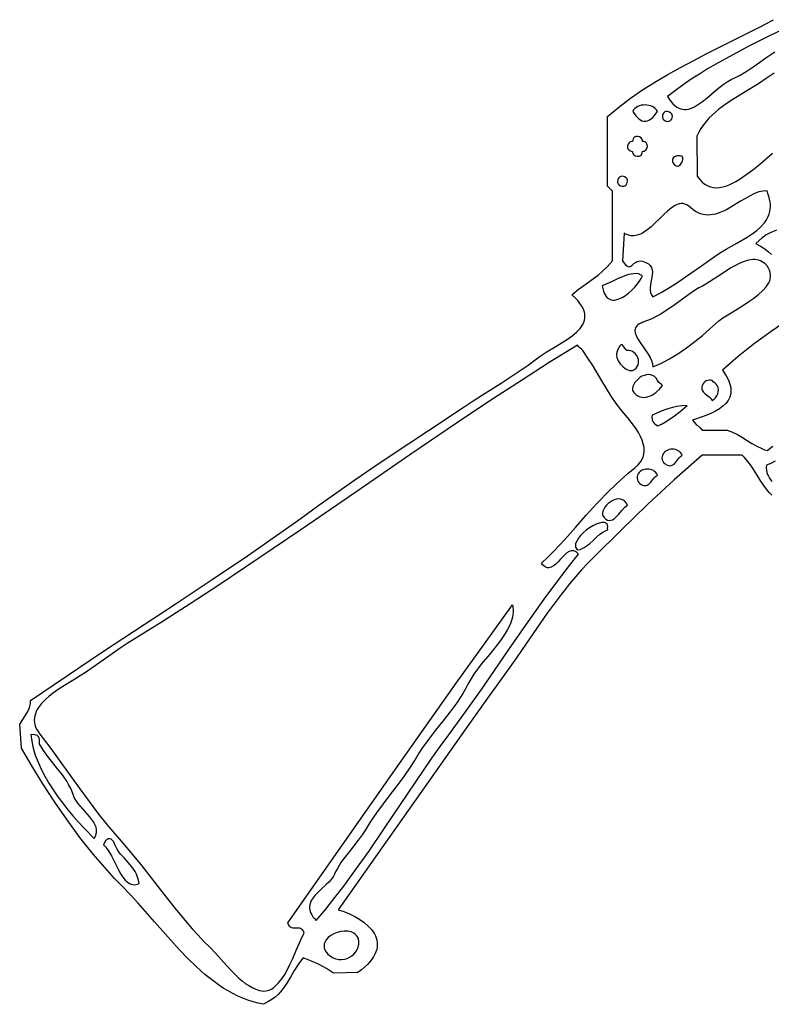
# Model space of a CAD drawing. Extents: x 1 to 22.6, y 2.1 to 18.
# Tile 1 of 9: x 1 to 6.9, y 2.5 to 10.3. Entities that reach past the tile are written whole.
import ezdxf

# ---------------------------------------------------------------- set-up
doc = ezdxf.new("R2010")
doc.units = 0

msp = doc.modelspace()

# ---------------------------------------------------------------- linework, layer by layer
for points in [[(6.9488, 6.5551), (6.9304, 6.5731), (6.9134, 6.5918), (6.8831, 6.6308), (6.8561, 6.6714), (6.8308, 6.7127), (6.8055, 6.754), (6.7786, 6.7946), (6.7483, 6.8338), (6.7315, 6.8525), (6.7131, 6.8707), (6.3976, 6.8701), (6.2857, 6.7734), (6.1767, 6.6762), (6.0701, 6.5782), (5.9651, 6.4792), (5.7565, 6.2773), (5.545, 6.069), (5.494, 6.017), (5.4444, 5.9635), (5.3963, 5.9086), (5.3495, 5.8525), (5.2593, 5.7377), (5.173, 5.6205), (5.0898, 5.5023), (5.0089, 5.3848), (4.9292, 5.2693), (4.8501, 5.1575), (4.6882, 4.9321), (4.5264, 4.7044), (4.2004, 4.2414), (3.8669, 3.7664), (3.5206, 3.2775), (3.5655, 3.2622), (3.6094, 3.2442), (3.6514, 3.2237), (3.6909, 3.2008), (3.727, 3.1756), (3.7589, 3.1482), (3.7858, 3.1188), (3.7972, 3.1033), (3.8071, 3.0874), (3.8153, 3.071), (3.8218, 3.0542), (3.8265, 3.037), (3.8292, 3.0194), (3.83, 3.0013), (3.8286, 2.9829), (3.825, 2.9641), (3.8191, 2.945), (3.8108, 2.9255), (3.8, 2.9057), (3.7866, 2.8857), (3.7704, 2.8653), (3.7515, 2.8446), (3.7297, 2.8237), (3.7049, 2.8026), (3.677, 2.7812), (3.4843, 2.7756), (3.4281, 2.8122), (3.3701, 2.8439), (3.3091, 2.8719), (3.2439, 2.8972), (3.2224, 2.8706), (3.2034, 2.8444), (3.1709, 2.7931), (3.1427, 2.7437), (3.1148, 2.6962), (3.0999, 2.6733), (3.0836, 2.6509), (3.0656, 2.6292), (3.0452, 2.608), (3.0221, 2.5875), (2.9958, 2.5676), (2.9657, 2.5484), (2.9315, 2.5299), (2.8892, 2.5381), (2.8476, 2.5488), (2.8068, 2.5619), (2.7667, 2.5772), (2.7272, 2.5946), (2.6885, 2.614), (2.6504, 2.6354), (2.6129, 2.6585), (2.5759, 2.6833), (2.5395, 2.7097), (2.4681, 2.7668), (2.3986, 2.8289), (2.3305, 2.895), (2.2638, 2.9644), (2.1981, 3.0361), (2.0688, 3.1829), (1.9408, 3.3283), (1.8766, 3.3984), (1.812, 3.4654), (1.7541, 3.5251), (1.6973, 3.5867), (1.6414, 3.6502), (1.5866, 3.7152), (1.5328, 3.7816), (1.48, 3.8493), (1.3779, 3.9877), (1.2804, 4.1289), (1.1876, 4.2715), (1.0999, 4.4139), (1.0173, 4.5549), (1.0039, 4.7441), (1.0343, 4.7882), (1.0639, 4.8351), (1.076, 4.859), (1.0851, 4.883), (1.0901, 4.9068), (1.0902, 4.9302), (1.3733, 5.1245), (1.6584, 5.3153), (2.2316, 5.6927), (2.5182, 5.8823), (2.8036, 6.0747), (3.0872, 6.2713), (3.228, 6.3717), (3.3681, 6.4738), (3.5091, 6.5757), (3.6514, 6.6754), (3.7948, 6.7731), (3.9389, 6.8696), (4.2277, 7.0607), (4.5151, 7.2531), (4.5871, 7.3009), (4.6602, 7.3476), (4.8074, 7.4397), (4.8803, 7.4859), (4.9518, 7.533), (5.0213, 7.5813), (5.0882, 7.6312), (5.1244, 7.6574), (5.1641, 7.6832), (5.2488, 7.7345), (5.2912, 7.7605), (5.3321, 7.7871), (5.37, 7.8146), (5.4037, 7.843), (5.4319, 7.8727), (5.4435, 7.8882), (5.4533, 7.904), (5.4611, 7.9203), (5.4667, 7.937), (5.4699, 7.9543), (5.4707, 7.9721), (5.4688, 7.9904), (5.4641, 8.0094), (5.4564, 8.0289), (5.4455, 8.0491), (5.4314, 8.07), (5.4138, 8.0917), (5.3926, 8.114), (5.3676, 8.1371), (5.4169, 8.1789), (5.461, 8.2125), (5.5386, 8.2671), (5.5747, 8.2938), (5.6107, 8.324), (5.648, 8.3606), (5.6878, 8.4064), (5.689, 8.9567), (5.6496, 8.9961), (5.6496, 9.2717), (5.6496, 9.5472), (5.6936, 9.5849), (5.7386, 9.6215), (5.8309, 9.6911), (5.9263, 9.7568), (6.0243, 9.819), (6.1246, 9.8783), (6.2267, 9.9352), (6.3303, 9.9903), (6.4349, 10.0441), (6.6459, 10.1499), (6.8564, 10.2569), (6.9606, 10.3123)], [(7.1801, 10.3054), (6.9077, 10.1738), (6.7723, 10.1061), (6.6382, 10.0358), (6.5057, 9.9616), (6.4403, 9.9228), (6.3754, 9.8826), (6.3113, 9.8409), (6.2478, 9.7976), (6.1852, 9.7525), (6.1234, 9.7055), (6.138, 9.6824), (6.1528, 9.6625), (6.1676, 9.6458), (6.1825, 9.632), (6.1976, 9.6211), (6.2127, 9.6129), (6.228, 9.6071), (6.2433, 9.6038), (6.2587, 9.6026), (6.2742, 9.6035), (6.2897, 9.6063), (6.3054, 9.6109), (6.3369, 9.6248), (6.3686, 9.6438), (6.4005, 9.6669), (6.4326, 9.6928), (6.4972, 9.748), (6.5296, 9.775), (6.562, 9.7998), (6.5945, 9.8214), (6.6269, 9.8385), (6.6616, 9.8551), (6.6961, 9.8738), (6.7647, 9.9159), (6.833, 9.9624), (6.9014, 10.0108), (6.9706, 10.0589)], [(6.9648, 9.8903), (6.9041, 9.8469), (6.8409, 9.8059), (6.7763, 9.7664), (6.6479, 9.688), (6.5864, 9.6473), (6.5284, 9.6043), (6.5011, 9.5817), (6.4751, 9.5581), (6.4506, 9.5336), (6.4277, 9.5078), (6.4066, 9.4808), (6.3874, 9.4524), (6.3702, 9.4225), (6.3553, 9.391), (6.3583, 9.0748), (6.3776, 9.0495), (6.3978, 9.0286), (6.4188, 9.0121), (6.4406, 8.9996), (6.4632, 8.9909), (6.4864, 8.9859), (6.5102, 8.9843), (6.5346, 8.9858), (6.5595, 8.9903), (6.5848, 8.9974), (6.6105, 9.0071), (6.6365, 9.019), (6.6628, 9.033), (6.6893, 9.0488), (6.7427, 9.0848), (6.7963, 9.1255), (6.8495, 9.1688), (6.9532, 9.2566)], [(6.9847, 8.6492), (6.9339, 8.6266), (6.903, 8.6117), (6.8887, 8.6023), (6.8718, 8.5889), (6.8204, 8.5425), (6.8591, 8.5215), (6.8925, 8.5002), (6.9209, 8.4783), (6.9447, 8.4558)], [(7.0754, 7.9398), (6.9423, 7.8482), (6.8111, 7.7524), (6.7465, 7.7024), (6.6827, 7.6507), (6.6198, 7.5971), (6.5578, 7.5414), (6.5864, 7.4986), (6.6066, 7.459), (6.6137, 7.4403), (6.619, 7.4224), (6.6224, 7.4051), (6.6241, 7.3885), (6.6241, 7.3726), (6.6224, 7.3574), (6.6193, 7.3427), (6.6147, 7.3287), (6.6013, 7.3024), (6.5829, 7.2784), (6.56, 7.2564), (6.5332, 7.2363), (6.5031, 7.218), (6.4701, 7.2013), (6.4349, 7.186), (6.398, 7.1721), (6.3215, 7.1476), (6.3497, 7.1123), (6.3563, 7.1064), (6.3606, 7.104), (6.3648, 7.102), (6.3709, 7.0973), (6.3812, 7.0867), (6.3976, 7.0669), (6.5945, 7.0669), (6.6163, 7.0602), (6.6373, 7.0521), (6.6772, 7.0329), (6.7154, 7.0107), (6.7526, 6.987), (6.7899, 6.9633), (6.8282, 6.9411), (6.8685, 6.9218), (6.8896, 6.9136), (6.9117, 6.9068), (6.9566, 6.9426)], [(6.9743, 6.8222), (6.9393, 6.805), (6.9044, 6.792), (6.903, 6.7709), (6.9042, 6.7517), (6.9077, 6.7341), (6.9131, 6.718), (6.9202, 6.703), (6.9287, 6.689), (6.9486, 6.6631)]]:
    msp.add_lwpolyline(points)
for points in [[(6.0433, 9.5866), (6.036, 9.5986), (6.0267, 9.6091), (6.0158, 9.6179), (6.0034, 9.6252), (5.9899, 9.6309), (5.9756, 9.635), (5.9608, 9.6375), (5.9456, 9.6385), (5.9305, 9.6378), (5.9156, 9.6355), (5.9013, 9.6315), (5.8878, 9.626), (5.8754, 9.6188), (5.8645, 9.61), (5.8552, 9.5996), (5.8479, 9.5875), (5.8725, 9.553), (5.8848, 9.5396), (5.8969, 9.5286), (5.9091, 9.5201), (5.9212, 9.5141), (5.9333, 9.5105), (5.9454, 9.5094), (5.9575, 9.5107), (5.9696, 9.5144), (5.9818, 9.5205), (5.994, 9.529), (6.0062, 9.5399), (6.0185, 9.5531), (6.0433, 9.5866)], [(6.1614, 9.5472), (6.161, 9.5551), (6.1589, 9.5623), (6.1554, 9.5687), (6.1507, 9.5743), (6.1386, 9.5825), (6.1244, 9.5864), (6.1099, 9.5854), (6.1031, 9.5829), (6.0969, 9.579), (6.0915, 9.5735), (6.0872, 9.5664), (6.0842, 9.5577), (6.0827, 9.5472), (6.0831, 9.5393), (6.0852, 9.5322), (6.0887, 9.5257), (6.0934, 9.5202), (6.1055, 9.512), (6.1197, 9.5081), (6.1342, 9.509), (6.141, 9.5116), (6.1472, 9.5155), (6.1526, 9.521), (6.1569, 9.528), (6.1599, 9.5368), (6.1614, 9.5472)], [(5.9252, 9.3504), (5.9248, 9.3583), (5.9227, 9.3655), (5.9192, 9.3719), (5.9145, 9.3774), (5.9024, 9.3857), (5.8882, 9.3896), (5.8736, 9.3886), (5.8668, 9.3861), (5.8606, 9.3821), (5.8553, 9.3767), (5.851, 9.3696), (5.848, 9.3609), (5.8465, 9.3504), (5.8386, 9.35), (5.8314, 9.3479), (5.825, 9.3444), (5.8194, 9.3397), (5.8112, 9.3276), (5.8073, 9.3133), (5.8083, 9.2988), (5.8108, 9.292), (5.8147, 9.2858), (5.8202, 9.2805), (5.8273, 9.2762), (5.836, 9.2732), (5.8465, 9.2717), (5.8469, 9.2638), (5.8489, 9.2566), (5.8524, 9.2502), (5.8571, 9.2446), (5.8693, 9.2364), (5.8835, 9.2325), (5.898, 9.2335), (5.9048, 9.236), (5.911, 9.2399), (5.9164, 9.2454), (5.9207, 9.2525), (5.9237, 9.2612), (5.9252, 9.2717), (5.9331, 9.2721), (5.9403, 9.2741), (5.9467, 9.2776), (5.9522, 9.2823), (5.9605, 9.2945), (5.9644, 9.3087), (5.9634, 9.3232), (5.9609, 9.33), (5.9569, 9.3362), (5.9515, 9.3416), (5.9444, 9.3459), (5.9357, 9.3489), (5.9252, 9.3504)], [(6.2402, 9.2323), (6.2233, 9.2354), (6.2087, 9.2363), (6.1962, 9.2351), (6.1857, 9.2321), (6.1773, 9.2276), (6.1708, 9.2219), (6.1662, 9.2151), (6.1635, 9.2077), (6.1625, 9.1998), (6.1633, 9.1917), (6.1657, 9.1836), (6.1697, 9.1759), (6.1753, 9.1688), (6.1824, 9.1625), (6.1909, 9.1573), (6.2008, 9.1535), (6.212, 9.1584), (6.2219, 9.1655), (6.2302, 9.1744), (6.2366, 9.1846), (6.2411, 9.1959), (6.2433, 9.2079), (6.2431, 9.2202), (6.2402, 9.2323)], [(5.8071, 9.0354), (5.8067, 9.0433), (5.8046, 9.0505), (5.8011, 9.0569), (5.7964, 9.0625), (5.7843, 9.0707), (5.77, 9.0746), (5.7555, 9.0736), (5.7487, 9.0711), (5.7425, 9.0672), (5.7372, 9.0617), (5.7329, 9.0546), (5.7298, 9.0459), (5.7283, 9.0354), (5.7288, 9.0275), (5.7308, 9.0203), (5.7343, 9.0139), (5.739, 9.0084), (5.7512, 9.0002), (5.7654, 8.9962), (5.7799, 8.9972), (5.7867, 8.9997), (5.7929, 9.0037), (5.7983, 9.0092), (5.8026, 9.0162), (5.8056, 9.025), (5.8071, 9.0354)], [(6.9094, 8.9567), (6.894, 8.9583), (6.8782, 8.9579), (6.8619, 8.9555), (6.8453, 8.9515), (6.8109, 8.9388), (6.7752, 8.9213), (6.7384, 8.9002), (6.7007, 8.877), (6.6229, 8.8295), (6.5833, 8.808), (6.5434, 8.7899), (6.5033, 8.7763), (6.4833, 8.7717), (6.4633, 8.7688), (6.4434, 8.7678), (6.4235, 8.7687), (6.4038, 8.7719), (6.3841, 8.7774), (6.3646, 8.7854), (6.3453, 8.7962), (6.3261, 8.8098), (6.3072, 8.8265), (6.2918, 8.8395), (6.2765, 8.8489), (6.2612, 8.8551), (6.2459, 8.8582), (6.2306, 8.8584), (6.2152, 8.856), (6.1999, 8.8513), (6.1845, 8.8444), (6.1535, 8.8249), (6.1223, 8.7996), (6.0908, 8.7703), (6.0589, 8.7386), (6.0265, 8.7066), (5.9936, 8.676), (5.9601, 8.6486), (5.9259, 8.6263), (5.9085, 8.6176), (5.8909, 8.6109), (5.8732, 8.6063), (5.8552, 8.6042), (5.837, 8.6047), (5.8186, 8.608), (5.7999, 8.6145), (5.781, 8.6243), (5.7677, 8.4055), (5.7808, 8.3873), (5.7923, 8.3742), (5.8024, 8.3657), (5.8115, 8.3611), (5.8197, 8.3599), (5.8273, 8.3614), (5.8346, 8.3652), (5.8418, 8.3706), (5.8567, 8.384), (5.8742, 8.397), (5.8845, 8.4019), (5.8962, 8.4049), (5.9095, 8.4056), (5.9246, 8.4032), (5.9517, 8.3941), (5.9722, 8.3826), (5.9868, 8.3689), (5.9964, 8.3534), (6.0017, 8.3362), (6.0036, 8.3177), (6.0029, 8.2981), (6.0003, 8.2779), (5.9926, 8.2362), (5.9871, 8.1949), (5.987, 8.1751), (5.9899, 8.1563), (5.9965, 8.1387), (6.0075, 8.1226), (6.0734, 8.1573), (6.1386, 8.1954), (6.203, 8.2362), (6.2665, 8.2788), (6.3909, 8.3664), (6.5113, 8.4513), (6.5483, 8.4754), (6.5877, 8.4988), (6.6708, 8.5453), (6.7533, 8.5936), (6.7921, 8.6192), (6.8281, 8.6463), (6.8605, 8.6752), (6.8883, 8.7063), (6.9002, 8.7227), (6.9106, 8.7398), (6.9195, 8.7576), (6.9266, 8.7762), (6.932, 8.7955), (6.9354, 8.8157), (6.9368, 8.8368), (6.936, 8.8587), (6.933, 8.8817), (6.9277, 8.9056), (6.9199, 8.9306), (6.9094, 8.9567)], [(6.9094, 8.3661), (6.8975, 8.3795), (6.8848, 8.3907), (6.8715, 8.3997), (6.8576, 8.4067), (6.8432, 8.4118), (6.8282, 8.415), (6.8128, 8.4165), (6.797, 8.4164), (6.7641, 8.4119), (6.7301, 8.4021), (6.6953, 8.3881), (6.6599, 8.3705), (6.6243, 8.3504), (6.5889, 8.3284), (6.5199, 8.2825), (6.4555, 8.2397), (6.426, 8.2215), (6.3987, 8.2066), (6.3715, 8.1922), (6.3446, 8.1763), (6.2913, 8.1408), (6.1827, 8.0615), (6.1254, 8.0214), (6.0647, 7.9833), (6.0328, 7.9656), (5.9998, 7.9491), (5.9653, 7.9341), (5.9294, 7.9207), (5.9138, 7.9146), (5.9005, 7.9079), (5.8896, 7.9007), (5.8809, 7.8929), (5.8743, 7.8847), (5.8696, 7.876), (5.8667, 7.8668), (5.8655, 7.8572), (5.8676, 7.8368), (5.8749, 7.8151), (5.8864, 7.7922), (5.9009, 7.7684), (5.9354, 7.7188), (5.9701, 7.6679), (5.9849, 7.6425), (5.9968, 7.6175), (6.0045, 7.5929), (6.0072, 7.5692), (6.0388, 7.5811), (6.0713, 7.5954), (6.1045, 7.612), (6.1381, 7.6306), (6.2059, 7.6725), (6.2731, 7.719), (6.3379, 7.768), (6.3988, 7.8174), (6.4539, 7.8649), (6.5018, 7.9086), (6.5288, 7.9312), (6.5614, 7.9546), (6.6388, 8.0039), (6.7238, 8.0563), (6.766, 8.0837), (6.8063, 8.1119), (6.8435, 8.1409), (6.8762, 8.1707), (6.9033, 8.2013), (6.9144, 8.2169), (6.9235, 8.2327), (6.9306, 8.2487), (6.9354, 8.2649), (6.9379, 8.2812), (6.9379, 8.2978), (6.9352, 8.3146), (6.9297, 8.3316), (6.9211, 8.3488), (6.9094, 8.3661)], [(5.9252, 8.2874), (5.9098, 8.2966), (5.8929, 8.3024), (5.8748, 8.305), (5.8557, 8.3048), (5.8356, 8.3021), (5.8148, 8.2973), (5.7719, 8.2828), (5.7283, 8.2639), (5.6854, 8.2433), (5.6449, 8.2239), (5.608, 8.2083), (5.612, 8.1865), (5.6171, 8.1673), (5.6233, 8.1507), (5.6304, 8.1365), (5.6385, 8.1247), (5.6474, 8.115), (5.657, 8.1076), (5.6674, 8.1021), (5.6783, 8.0985), (5.6898, 8.0967), (5.7018, 8.0965), (5.7141, 8.098), (5.7396, 8.1051), (5.7657, 8.1172), (5.7918, 8.1334), (5.8174, 8.1528), (5.8418, 8.1746), (5.8644, 8.1977), (5.8847, 8.2215), (5.902, 8.2449), (5.9157, 8.2672), (5.9252, 8.2874)], [(5.4528, 7.6969), (5.4436, 7.707), (5.4326, 7.7162), (5.4213, 7.7267), (5.4108, 7.7405), (5.189, 7.6024), (4.9683, 7.4615), (4.7486, 7.3181), (4.5298, 7.1727), (4.0938, 6.8773), (3.6591, 6.5785), (3.2244, 6.2797), (2.7885, 5.9841), (2.5697, 5.8386), (2.3501, 5.6951), (2.1296, 5.554), (1.908, 5.4158), (1.8535, 5.3811), (1.7988, 5.3445), (1.6899, 5.2683), (1.5839, 5.1937), (1.5327, 5.159), (1.4831, 5.1271), (1.4176, 5.0875), (1.3442, 5.0424), (1.3069, 5.0178), (1.2704, 4.9919), (1.2358, 4.9647), (1.2039, 4.9362), (1.1757, 4.9065), (1.1522, 4.8756), (1.1425, 4.8597), (1.1343, 4.8435), (1.1278, 4.827), (1.123, 4.8102), (1.1201, 4.7931), (1.1191, 4.7758), (1.1203, 4.7581), (1.1238, 4.7402), (1.1295, 4.7221), (1.1378, 4.7036), (1.1487, 4.6849), (1.1622, 4.666), (1.2493, 4.5519), (1.3297, 4.442), (1.4787, 4.2326), (1.5516, 4.1317), (1.6262, 4.0325), (1.7047, 3.9344), (1.7893, 3.8367), (1.8796, 3.7327), (1.9683, 3.6238), (2.1441, 3.3996), (2.2324, 3.2882), (2.322, 3.1799), (2.3675, 3.1275), (2.4135, 3.0766), (2.4602, 3.0275), (2.5076, 2.9803), (2.5523, 2.9344), (2.5967, 2.8846), (2.6417, 2.8335), (2.6878, 2.7833), (2.736, 2.7364), (2.761, 2.7149), (2.7868, 2.6951), (2.8135, 2.6774), (2.8411, 2.6619), (2.8697, 2.649), (2.8995, 2.639), (2.9169, 2.6353), (2.9338, 2.6342), (2.9501, 2.6354), (2.9659, 2.6388), (2.9812, 2.6443), (2.9959, 2.6518), (3.0102, 2.6611), (3.024, 2.6721), (3.0503, 2.6987), (3.0749, 2.7304), (3.0979, 2.7661), (3.1194, 2.8048), (3.1395, 2.8454), (3.1585, 2.8869), (3.1931, 2.9679), (3.2243, 3.0393), (3.2389, 3.0687), (3.2529, 3.0924), (3.2463, 3.1068), (3.239, 3.1173), (3.2313, 3.1246), (3.2232, 3.1291), (3.2148, 3.1315), (3.2061, 3.1322), (3.1882, 3.1312), (3.1703, 3.1305), (3.1615, 3.1317), (3.1528, 3.1346), (3.1445, 3.1398), (3.1365, 3.1479), (3.1289, 3.1594), (3.1219, 3.175), (4.005, 4.4321), (4.4535, 5.0669), (4.6768, 5.3801), (4.8984, 5.6882), (4.9021, 5.6685), (4.9038, 5.6488), (4.9037, 5.6291), (4.9018, 5.6094), (4.8983, 5.5897), (4.8932, 5.5701), (4.8789, 5.5309), (4.8596, 5.4917), (4.8361, 5.4526), (4.8092, 5.4134), (4.7797, 5.3743), (4.7162, 5.296), (4.6519, 5.2175), (4.6214, 5.1781), (4.5932, 5.1387), (4.5679, 5.0991), (4.5464, 5.0595), (4.5271, 5.0223), (4.5057, 4.9853), (4.4823, 4.9486), (4.4574, 4.9121), (4.4039, 4.8396), (4.3475, 4.7675), (4.2902, 4.6955), (4.2345, 4.6235), (4.1825, 4.5512), (4.1586, 4.5149), (4.1364, 4.4784), (4.0906, 4.4045), (4.0396, 4.3307), (3.9854, 4.2573), (3.9301, 4.1847), (3.8754, 4.1132), (3.8235, 4.0431), (3.7762, 3.9749), (3.7355, 3.9088), (3.7098, 3.8681), (3.679, 3.826), (3.6099, 3.7389), (3.5751, 3.6944), (3.5426, 3.6495), (3.5143, 3.6046), (3.5022, 3.5821), (3.4919, 3.5598), (3.4802, 3.538), (3.4647, 3.5168), (3.446, 3.4961), (3.4253, 3.4757), (3.3812, 3.4349), (3.3597, 3.4143), (3.3397, 3.3933), (3.3222, 3.3717), (3.3081, 3.3495), (3.2984, 3.3263), (3.2939, 3.3021), (3.2939, 3.2896), (3.2956, 3.2767), (3.2991, 3.2635), (3.3044, 3.2499), (3.3118, 3.236), (3.3212, 3.2216), (3.3329, 3.2068), (3.347, 3.1916), (3.4224, 3.2827), (3.4948, 3.3738), (3.5647, 3.4649), (3.6322, 3.556), (3.7619, 3.7384), (3.8868, 3.9213), (4.1338, 4.289), (4.2616, 4.4743), (4.3278, 4.5674), (4.396, 4.6607), (4.5267, 4.8405), (4.6528, 5.0194), (4.8988, 5.3757), (5.0225, 5.5534), (5.1491, 5.731), (5.2805, 5.9087), (5.3486, 5.9977), (5.4185, 6.0867), (5.4094, 6.0972), (5.4003, 6.1051), (5.3912, 6.1107), (5.3822, 6.114), (5.3733, 6.1153), (5.3644, 6.1148), (5.3466, 6.1088), (5.3289, 6.0974), (5.3112, 6.0821), (5.2758, 6.045), (5.258, 6.026), (5.24, 6.0087), (5.2219, 5.9943), (5.2035, 5.9843), (5.1942, 5.9814), (5.1848, 5.9801), (5.1754, 5.9806), (5.1658, 5.983), (5.1562, 5.9876), (5.1464, 5.9945), (5.1366, 6.0039), (5.1267, 6.0159), (5.1753, 6.0624), (5.2221, 6.1092), (5.3113, 6.2038), (5.3969, 6.2992), (5.4816, 6.3948), (5.5679, 6.4901), (5.6587, 6.5847), (5.7065, 6.6315), (5.7564, 6.678), (5.8088, 6.7241), (5.8639, 6.7696), (5.8917, 6.7951), (5.9127, 6.8214), (5.9273, 6.8483), (5.936, 6.8758), (5.9394, 6.9038), (5.9379, 6.9322), (5.932, 6.9609), (5.9222, 6.9899), (5.909, 7.019), (5.8929, 7.0482), (5.8744, 7.0774), (5.854, 7.1065), (5.8094, 7.1642), (5.763, 7.2205), (5.7182, 7.2784), (5.6775, 7.3374), (5.6398, 7.3973), (5.6037, 7.4576), (5.5321, 7.5782), (5.494, 7.638), (5.4528, 7.6969)], [(5.8071, 7.6969), (5.8019, 7.6988), (5.7971, 7.7026), (5.7879, 7.7135), (5.7793, 7.7263), (5.7707, 7.7374), (5.7663, 7.7412), (5.7617, 7.7434), (5.757, 7.7435), (5.7519, 7.741), (5.7466, 7.7355), (5.7409, 7.7266), (5.7282, 7.6969), (5.7226, 7.6843), (5.7199, 7.6709), (5.7198, 7.6572), (5.7222, 7.6432), (5.7267, 7.6293), (5.7331, 7.6155), (5.7411, 7.6022), (5.7506, 7.5896), (5.7727, 7.5672), (5.7848, 7.5578), (5.7974, 7.5501), (5.8101, 7.544), (5.8228, 7.54), (5.8351, 7.5382), (5.8468, 7.5387), (5.8628, 7.5482), (5.8753, 7.5592), (5.8845, 7.5713), (5.8908, 7.5843), (5.8941, 7.5979), (5.8949, 7.6117), (5.8933, 7.6254), (5.8895, 7.6389), (5.8838, 7.6516), (5.8763, 7.6634), (5.8673, 7.6739), (5.857, 7.6829), (5.8456, 7.69), (5.8334, 7.6948), (5.8204, 7.6972), (5.8071, 7.6969)], [(6.0433, 7.4606), (6.0323, 7.4788), (6.0192, 7.4922), (6.0046, 7.5013), (5.9888, 7.5063), (5.9722, 7.5077), (5.9551, 7.5058), (5.938, 7.5009), (5.9213, 7.4934), (5.9052, 7.4837), (5.8903, 7.472), (5.8769, 7.4588), (5.8653, 7.4443), (5.856, 7.429), (5.8494, 7.4132), (5.8458, 7.3971), (5.8456, 7.3813), (5.859, 7.3636), (5.8734, 7.3497), (5.8887, 7.3393), (5.9046, 7.3323), (5.921, 7.3284), (5.9377, 7.3273), (5.9545, 7.3289), (5.9712, 7.3328), (5.9878, 7.3389), (6.0039, 7.3468), (6.0195, 7.3565), (6.0343, 7.3675), (6.0609, 7.3929), (6.0824, 7.4211), (6.0735, 7.4316), (6.063, 7.4394), (6.0524, 7.4479), (6.0433, 7.4606)], [(6.5157, 7.4213), (6.5067, 7.4317), (6.4959, 7.4409), (6.4851, 7.45), (6.4764, 7.4606), (6.4642, 7.4636), (6.452, 7.4638), (6.44, 7.4616), (6.4287, 7.4571), (6.4185, 7.4506), (6.4096, 7.4423), (6.4025, 7.4325), (6.3976, 7.4213), (6.3943, 7.4105), (6.3933, 7.4006), (6.3943, 7.3916), (6.397, 7.3833), (6.4067, 7.3685), (6.4204, 7.3553), (6.4522, 7.3308), (6.4662, 7.3178), (6.4764, 7.3032), (6.4912, 7.3119), (6.5036, 7.3239), (6.5135, 7.3383), (6.5206, 7.3544), (6.5246, 7.3715), (6.5253, 7.3888), (6.5224, 7.4056), (6.5157, 7.4213)], [(6.2795, 7.2638), (6.2373, 7.2598), (6.1981, 7.2538), (6.1615, 7.2459), (6.127, 7.2365), (6.0941, 7.2255), (6.0625, 7.2132), (6.0009, 7.1854), (6, 7.171), (6.0007, 7.1582), (6.0031, 7.1467), (6.0075, 7.1363), (6.0138, 7.1267), (6.0222, 7.1178), (6.0329, 7.1093), (6.0458, 7.101), (6.0764, 7.1162), (6.1068, 7.1334), (6.1666, 7.1724), (6.2244, 7.2164), (6.2795, 7.2638)], [(6.2402, 6.8701), (6.2344, 6.8812), (6.2269, 6.8909), (6.2181, 6.899), (6.2082, 6.9057), (6.1973, 6.9109), (6.1857, 6.9146), (6.1737, 6.9169), (6.1614, 6.9176), (6.1492, 6.9169), (6.1371, 6.9146), (6.1255, 6.9109), (6.1147, 6.9057), (6.1047, 6.899), (6.0959, 6.8909), (6.0885, 6.8812), (6.0827, 6.8701), (6.0797, 6.8579), (6.0795, 6.8457), (6.0817, 6.8337), (6.0862, 6.8224), (6.0927, 6.8122), (6.101, 6.8033), (6.1108, 6.7962), (6.122, 6.7913), (6.1328, 6.788), (6.1427, 6.787), (6.1517, 6.788), (6.16, 6.7907), (6.1748, 6.8004), (6.188, 6.8142), (6.2125, 6.8459), (6.2255, 6.8599), (6.2402, 6.8701)], [(6.0433, 6.7126), (6.0375, 6.7237), (6.0301, 6.7334), (6.0213, 6.7416), (6.0113, 6.7482), (6.0004, 6.7534), (5.9889, 6.7572), (5.9768, 6.7594), (5.9646, 6.7601), (5.9523, 6.7594), (5.9403, 6.7572), (5.9287, 6.7534), (5.9178, 6.7482), (5.9079, 6.7416), (5.8991, 6.7334), (5.8916, 6.7237), (5.8858, 6.7126), (5.8829, 6.7005), (5.8826, 6.6882), (5.8849, 6.6763), (5.8893, 6.6649), (5.8958, 6.6547), (5.9041, 6.6458), (5.914, 6.6387), (5.9252, 6.6339), (5.936, 6.6306), (5.9458, 6.6295), (5.9549, 6.6305), (5.9631, 6.6332), (5.978, 6.6429), (5.9911, 6.6567), (6.0156, 6.6884), (6.0287, 6.7024), (6.0433, 6.7126)], [(5.8071, 6.4764), (5.7961, 6.4947), (5.7831, 6.5083), (5.7685, 6.5175), (5.7526, 6.5226), (5.736, 6.524), (5.7189, 6.5221), (5.7018, 6.5171), (5.685, 6.5096), (5.669, 6.4998), (5.654, 6.488), (5.6406, 6.4747), (5.629, 6.4602), (5.6197, 6.4448), (5.6131, 6.4289), (5.6095, 6.4129), (5.6094, 6.3971), (5.6229, 6.3778), (5.6363, 6.3646), (5.6496, 6.3568), (5.6627, 6.3539), (5.6756, 6.3553), (5.6884, 6.3603), (5.701, 6.3683), (5.7134, 6.3787), (5.7379, 6.4044), (5.7616, 6.4325), (5.7847, 6.4581), (5.796, 6.4685), (5.8071, 6.4764)], [(5.6496, 6.3189), (5.6452, 6.326), (5.6394, 6.3314), (5.6324, 6.3352), (5.6242, 6.3375), (5.605, 6.3378), (5.5828, 6.3331), (5.5584, 6.324), (5.5328, 6.3111), (5.5069, 6.295), (5.4816, 6.2766), (5.4579, 6.2564), (5.4366, 6.2351), (5.4188, 6.2133), (5.4054, 6.1917), (5.3972, 6.171), (5.3954, 6.1612), (5.3952, 6.1519), (5.3969, 6.1431), (5.4004, 6.1349), (5.406, 6.1275), (5.4136, 6.1208), (5.4323, 6.1257), (5.4496, 6.1324), (5.4657, 6.1406), (5.4809, 6.1502), (5.509, 6.1723), (5.5354, 6.1968), (5.5613, 6.2218), (5.5884, 6.2452), (5.6179, 6.2653), (5.634, 6.2734), (5.6513, 6.2799), (5.649, 6.2933), (5.6497, 6.299), (5.6508, 6.3049), (5.6496, 6.3189)], [(1.1614, 4.5866), (1.1595, 4.5976), (1.1599, 4.6098), (1.1604, 4.6223), (1.1589, 4.6345), (1.1534, 4.6455), (1.1485, 4.6503), (1.1418, 4.6545), (1.133, 4.6579), (1.122, 4.6606), (1.0919, 4.6631), (1.0986, 4.6094), (1.1106, 4.5549), (1.1274, 4.4998), (1.1487, 4.4444), (1.1739, 4.3889), (1.2027, 4.3336), (1.2346, 4.2786), (1.2693, 4.2243), (1.3062, 4.1708), (1.3449, 4.1184), (1.3851, 4.0673), (1.4263, 4.0178), (1.468, 3.9701), (1.5099, 3.9244), (1.5924, 3.84), (1.6047, 3.8636), (1.6109, 3.8866), (1.6115, 3.9089), (1.6073, 3.9307), (1.5989, 3.9521), (1.5871, 3.9732), (1.5724, 3.994), (1.5556, 4.0148), (1.5183, 4.0564), (1.4806, 4.0989), (1.4633, 4.1206), (1.448, 4.1429), (1.4353, 4.1658), (1.4258, 4.1894), (1.4162, 4.216), (1.4044, 4.2421), (1.3908, 4.2677), (1.3755, 4.293), (1.3411, 4.3425), (1.3033, 4.3911), (1.2263, 4.4877), (1.1913, 4.5366), (1.1756, 4.5615), (1.1614, 4.5866)], [(1.752, 3.7992), (1.7466, 3.8135), (1.7381, 3.8255), (1.7274, 3.834), (1.7152, 3.838), (1.7087, 3.8381), (1.7022, 3.8366), (1.6956, 3.8335), (1.6891, 3.8287), (1.6828, 3.822), (1.6767, 3.8133), (1.6658, 3.7893), (1.6826, 3.7738), (1.6984, 3.7538), (1.7136, 3.73), (1.7283, 3.7035), (1.7572, 3.6454), (1.787, 3.5865), (1.8027, 3.559), (1.8192, 3.534), (1.8368, 3.5123), (1.8557, 3.4947), (1.8761, 3.4823), (1.8869, 3.4783), (1.8982, 3.4758), (1.91, 3.4751), (1.9222, 3.4761), (1.935, 3.4792), (1.9484, 3.4842), (1.9433, 3.5113), (1.936, 3.536), (1.9268, 3.5586), (1.916, 3.5794), (1.9038, 3.5988), (1.8905, 3.6169), (1.8616, 3.6509), (1.8312, 3.6837), (1.8014, 3.7178), (1.7874, 3.7361), (1.7743, 3.7555), (1.7624, 3.7765), (1.752, 3.7992)], [(3.6811, 3.0512), (3.6739, 3.0634), (3.6655, 3.0741), (3.656, 3.0832), (3.6456, 3.0909), (3.6342, 3.0971), (3.6222, 3.102), (3.5963, 3.1079), (3.5688, 3.109), (3.5408, 3.1057), (3.5132, 3.0985), (3.4869, 3.0878), (3.4629, 3.074), (3.4422, 3.0575), (3.4256, 3.0389), (3.4142, 3.0184), (3.4107, 3.0076), (3.4089, 2.9965), (3.4088, 2.9852), (3.4106, 2.9738), (3.4144, 2.9622), (3.4203, 2.9505), (3.4285, 2.9388), (3.439, 2.9271), (3.4595, 2.9098), (3.4811, 2.897), (3.5033, 2.8885), (3.5257, 2.884), (3.5481, 2.8834), (3.5699, 2.8862), (3.5909, 2.8923), (3.6108, 2.9014), (3.629, 2.9132), (3.6453, 2.9275), (3.6592, 2.9441), (3.6704, 2.9626), (3.6786, 2.9828), (3.6834, 3.0045), (3.6843, 3.0274), (3.6811, 3.0512)]]:
    msp.add_lwpolyline(points, close=True)

doc.saveas('drawing.dxf')
